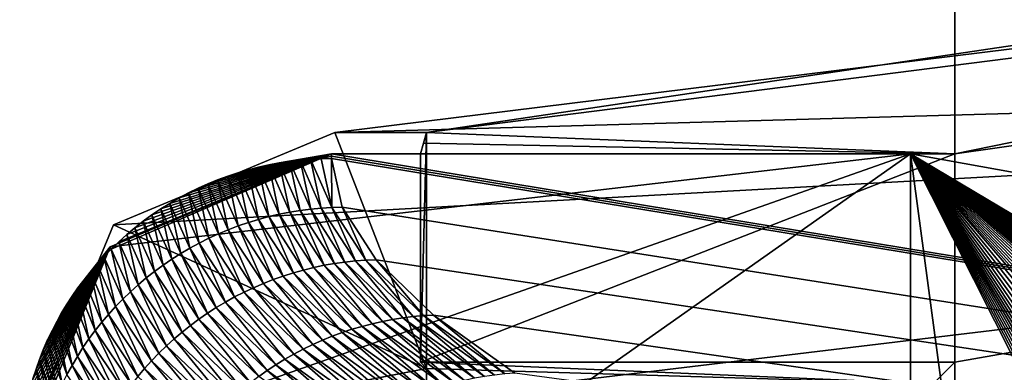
# Model space of a CAD drawing. Extents: x -200 to 200, y -702 to 625.
# Tile 23 of 256: x -191 to -188.789, y -632.163 to -631.371. Entities that reach past the tile are written whole.
import ezdxf

# ---------------------------------------------------------------- set-up
doc = ezdxf.new("R2010")
doc.units = 0
doc.header["$LTSCALE"] = 4.479492
for name, color, linetype in [('122', 7, 'CONTINUOUS'), ('129', 7, 'CONTINUOUS'), ('155', 7, 'CONTINUOUS'), ('173', 7, 'CONTINUOUS'), ('317', 7, 'CONTINUOUS'), ('321', 7, 'CONTINUOUS'), ('382', 7, 'CONTINUOUS'), ('486', 7, 'CONTINUOUS'), ('501', 7, 'CONTINUOUS'), ('525', 7, 'CONTINUOUS'), ('64', 7, 'CONTINUOUS'), ('669', 7, 'CONTINUOUS'), ('675', 7, 'CONTINUOUS'), ('679', 7, 'CONTINUOUS'), ('695', 7, 'CONTINUOUS')]:
    doc.layers.add(name, color=color, linetype=linetype)

msp = doc.modelspace()

# ---------------------------------------------------------------- linework, layer by layer
at = {"layer": '122', "color": 7, "linetype": 'CONTINUOUS'}
msp.add_3dface([(-190.0863, -632.1541, 0.4), (-190.0514, -632.189, 1.4), (-190.0863, -697.7502, 0.4), (-190.0863, -632.1541, 0.4)], dxfattribs=at)
at = {"layer": '129', "color": 7, "linetype": 'CONTINUOUS'}
for points in [[(-183.0977, -630.7349, 12.9656), (-190.2924, -631.6243, 0.4), (-183.5407, -631.4345, 13.5298), (-183.0977, -630.7349, 12.9656)], [(-190.995, -632.3313, 0.4), (-183.5407, -631.4345, 13.5298), (-190.7895, -631.8319, 0.4), (-190.995, -632.3313, 0.4)], [(-183.5407, -631.4345, 13.5298), (-190.2924, -631.6243, 0.4), (-190.7895, -631.8319, 0.4), (-183.5407, -631.4345, 13.5298)]]:
    msp.add_3dface(points, dxfattribs=at)
at = {"layer": '155', "color": 7, "linetype": 'CONTINUOUS'}
msp.add_3dface([(-183.5407, -631.4345, 13.5298), (-190.995, -632.3313, 0.4), (-184.6445, -633.7, 12.7665), (-183.5407, -631.4345, 13.5298)], dxfattribs=at)
at = {"layer": '173', "color": 7, "linetype": 'CONTINUOUS'}
msp.add_3dface([(-188.9, -632.1401, 0), (-188.9, -645.7), (-188.9489, -632.189, 1.4), (-188.9, -632.1401, 0)], dxfattribs=at)
at = {"layer": '317', "color": 7, "linetype": 'CONTINUOUS'}
for points in [[(-184.8376, -630.8446, 9.8199), (-188.9, -629.7), (-188.9, -631.6725), (-184.8376, -630.8446, 9.8199)], [(-188.9, -629.7), (-175, -629.7, -13.9), (-188.9, -631.6725), (-188.9, -629.7)], [(-188.9, -631.6725), (-175, -629.7, -13.9), (-188.9, -632.1401, 0), (-188.9, -631.6725)], [(-188.9, -632.1401, 0), (-175, -629.7, -13.9), (-188.9, -645.7), (-188.9, -632.1401, 0)], [(-188.9, -645.7), (-175, -629.7, -13.9), (-184.8285, -645.5284, -9.8298), (-188.9, -645.7)]]:
    msp.add_3dface(points, dxfattribs=at)
at = {"layer": '321', "color": 7, "linetype": 'CONTINUOUS'}
for points in [[(-190.2924, -631.6243, 0.4), (-183.0977, -630.7349, 12.9656), (-190.0863, -631.6243, 0.4), (-190.2924, -631.6243, 0.4)], [(-183.0977, -630.7349, 12.9656), (-184.8376, -630.8446, 9.8199), (-190.0863, -631.6243, 0.4), (-183.0977, -630.7349, 12.9656)], [(-184.8376, -630.8446, 9.8199), (-188.9, -631.6725), (-190.0863, -631.6243, 0.4), (-184.8376, -630.8446, 9.8199)], [(-190.0863, -631.6243, 0.4), (-188.9, -631.6725), (-190.0933, -631.6482, 0.2), (-190.0863, -631.6243, 0.4)], [(-190.0933, -631.6482, 0.2), (-188.9, -631.6725), (-190.1002, -631.6725), (-190.0933, -631.6482, 0.2)]]:
    msp.add_3dface(points, dxfattribs=at)
at = {"layer": '382', "color": 7, "linetype": 'CONTINUOUS'}
for points in [[(-190.0863, -631.6243, 0.4), (-190.0933, -631.6482, 0.2), (-190.1002, -631.6725), (-190.0863, -631.6243, 0.4)], [(-190.0863, -631.6243, 0.4), (-190.1002, -631.6725), (-190.1002, -632.1401), (-190.0863, -631.6243, 0.4)], [(-190.0863, -631.6243, 0.4), (-190.1002, -632.1401), (-190.0863, -632.1541, 0.4), (-190.0863, -631.6243, 0.4)]]:
    msp.add_3dface(points, dxfattribs=at)
at = {"layer": '486', "color": 7, "linetype": 'CONTINUOUS'}
for points in [[(-188.9, -631.6725), (-188.9, -632.1401, 0), (-190.1002, -632.1401), (-188.9, -631.6725)], [(-190.1002, -631.6725), (-188.9, -631.6725), (-190.1002, -632.1401), (-190.1002, -631.6725)]]:
    msp.add_3dface(points, dxfattribs=at)
at = {"layer": '501', "color": 7, "linetype": 'CONTINUOUS'}
for points in [[(-190.7895, -631.8319, 0.4), (-190.2924, -631.6243, 0.4), (-190.0863, -632.1541, 0.4), (-190.7895, -631.8319, 0.4)], [(-190.2924, -631.6243, 0.4), (-190.0863, -631.6243, 0.4), (-190.0863, -632.1541, 0.4), (-190.2924, -631.6243, 0.4)], [(-190.995, -632.3313, 0.4), (-190.7895, -631.8319, 0.4), (-190.0863, -632.1541, 0.4), (-190.995, -632.3313, 0.4)], [(-190.995, -632.3313, 0.4), (-190.0863, -632.1541, 0.4), (-190.0863, -697.7502, 0.4), (-190.995, -632.3313, 0.4)]]:
    msp.add_3dface(points, dxfattribs=at)
at = {"layer": '525', "color": 7, "linetype": 'CONTINUOUS'}
for points in [[(-190.2999, -631.6777, -0.0426), (-175.2385, -634.1509, -13.998), (-190.3, -631.6829, -0.0852), (-190.2999, -631.6777, -0.0426)], [(-190.3, -631.6829, -0.0852), (-175.2385, -634.1509, -13.998), (-190.2759, -631.7924, -0.9539), (-190.3, -631.6829, -0.0852)], [(-190.2998, -631.6725), (-175.2385, -634.1509, -13.998), (-190.2999, -631.6777, -0.0426), (-190.2998, -631.6725)], [(-189, -631.6725), (-175.2385, -634.1509, -13.998), (-190.2998, -631.6725), (-189, -631.6725)], [(-190.2759, -631.7924, -0.9539), (-175.2385, -634.1509, -13.998), (-190.1996, -631.9105, -1.8427), (-190.2759, -631.7924, -0.9539)], [(-190.1996, -631.9105, -1.8427), (-175.2385, -634.1509, -13.998), (-190.0706, -632.0346, -2.7309), (-190.1996, -631.9105, -1.8427)], [(-190.0706, -632.0346, -2.7309), (-175.2385, -634.1509, -13.998), (-189.8883, -632.1652, -3.6212), (-190.0706, -632.0346, -2.7309)]]:
    msp.add_3dface(points, dxfattribs=at)
at = {"layer": '64', "color": 7, "linetype": 'CONTINUOUS'}
for points in [[(-188.9, -632.1401, 0), (-188.9489, -632.189, 1.4), (-190.1002, -632.1401), (-188.9, -632.1401, 0)], [(-190.1002, -632.1401), (-188.9489, -632.189, 1.4), (-190.0863, -632.1541, 0.4), (-190.1002, -632.1401)], [(-190.0863, -632.1541, 0.4), (-188.9489, -632.189, 1.4), (-190.0514, -632.189, 1.4), (-190.0863, -632.1541, 0.4)]]:
    msp.add_3dface(points, dxfattribs=at)
at = {"layer": '669', "color": 7, "linetype": 'CONTINUOUS'}
for points in [[(-191, -632.3777), (-189, -631.6725), (-190.7969, -631.8811), (-191, -632.3777)], [(-189, -631.6725), (-191, -632.3777), (-190.0002, -632.3777), (-189, -631.6725)], [(-189, -631.6725), (-190.2998, -631.6725), (-190.7969, -631.8811), (-189, -631.6725)], [(-189.0001, -632.3777), (-189, -631.6725), (-190.0002, -632.3777), (-189.0001, -632.3777)]]:
    msp.add_3dface(points, dxfattribs=at)
at = {"layer": '675', "color": 7, "linetype": 'CONTINUOUS'}
for points in [[(-190.4174, -631.6927, -0.084), (-190.3939, -631.6892, -0.0845), (-190.3702, -631.7996, -0.9586), (-190.4174, -631.6927, -0.084)], [(-190.3939, -631.6892, -0.0845), (-190.3704, -631.6864, -0.0848), (-190.3466, -631.7966, -0.9574), (-190.3939, -631.6892, -0.0845)], [(-190.3702, -631.7996, -0.9586), (-190.3939, -631.6892, -0.0845), (-190.3466, -631.7966, -0.9574), (-190.3702, -631.7996, -0.9586)], [(-190.3704, -631.6864, -0.0848), (-190.3468, -631.6845, -0.085), (-190.323, -631.7943, -0.9562), (-190.3704, -631.6864, -0.0848)], [(-190.3466, -631.7966, -0.9574), (-190.3704, -631.6864, -0.0848), (-190.323, -631.7943, -0.9562), (-190.3466, -631.7966, -0.9574)], [(-190.3468, -631.6845, -0.085), (-190.3234, -631.6833, -0.0852), (-190.2994, -631.7929, -0.9547), (-190.3468, -631.6845, -0.085)], [(-190.323, -631.7943, -0.9562), (-190.3468, -631.6845, -0.085), (-190.2994, -631.7929, -0.9547), (-190.323, -631.7943, -0.9562)], [(-190.3234, -631.6833, -0.0852), (-190.3, -631.6829, -0.0852), (-190.2994, -631.7929, -0.9547), (-190.3234, -631.6833, -0.0852)], [(-190.3, -631.6829, -0.0852), (-190.2759, -631.7924, -0.9539), (-190.2994, -631.7929, -0.9547), (-190.3, -631.6829, -0.0852)], [(-190.5103, -631.715, -0.0813), (-190.4873, -631.7082, -0.0821), (-190.4636, -631.8197, -0.9619), (-190.5103, -631.715, -0.0813)], [(-190.4873, -631.7082, -0.0821), (-190.4641, -631.7023, -0.0829), (-190.4405, -631.8135, -0.9613), (-190.4873, -631.7082, -0.0821)], [(-190.4636, -631.8197, -0.9619), (-190.4873, -631.7082, -0.0821), (-190.4405, -631.8135, -0.9613), (-190.4636, -631.8197, -0.9619)], [(-190.4641, -631.7023, -0.0829), (-190.4408, -631.6971, -0.0835), (-190.4171, -631.8081, -0.9605), (-190.4641, -631.7023, -0.0829)], [(-190.4405, -631.8135, -0.9613), (-190.4641, -631.7023, -0.0829), (-190.4171, -631.8081, -0.9605), (-190.4405, -631.8135, -0.9613)], [(-190.4408, -631.6971, -0.0835), (-190.4174, -631.6927, -0.084), (-190.3937, -631.8035, -0.9596), (-190.4408, -631.6971, -0.0835)], [(-190.4171, -631.8081, -0.9605), (-190.4408, -631.6971, -0.0835), (-190.3937, -631.8035, -0.9596), (-190.4171, -631.8081, -0.9605)], [(-190.3937, -631.8035, -0.9596), (-190.4174, -631.6927, -0.084), (-190.3702, -631.7996, -0.9586), (-190.3937, -631.8035, -0.9596)], [(-190.5777, -631.7399, -0.0782), (-190.5555, -631.7308, -0.0794), (-190.5317, -631.8429, -0.9632), (-190.5777, -631.7399, -0.0782)], [(-190.5555, -631.7308, -0.0794), (-190.533, -631.7225, -0.0804), (-190.5093, -631.8344, -0.9629), (-190.5555, -631.7308, -0.0794)], [(-190.5317, -631.8429, -0.9632), (-190.5555, -631.7308, -0.0794), (-190.5093, -631.8344, -0.9629), (-190.5317, -631.8429, -0.9632)], [(-190.533, -631.7225, -0.0804), (-190.5103, -631.715, -0.0813), (-190.4865, -631.8267, -0.9624), (-190.533, -631.7225, -0.0804)], [(-190.5093, -631.8344, -0.9629), (-190.533, -631.7225, -0.0804), (-190.4865, -631.8267, -0.9624), (-190.5093, -631.8344, -0.9629)], [(-190.4865, -631.8267, -0.9624), (-190.5103, -631.715, -0.0813), (-190.4636, -631.8197, -0.9619), (-190.4865, -631.8267, -0.9624)], [(-190.6211, -631.7603, -0.0757), (-190.5996, -631.7497, -0.077), (-190.5755, -631.8621, -0.9634), (-190.6211, -631.7603, -0.0757)], [(-190.5996, -631.7497, -0.077), (-190.5777, -631.7399, -0.0782), (-190.5538, -631.8521, -0.9633), (-190.5996, -631.7497, -0.077)], [(-190.5755, -631.8621, -0.9634), (-190.5996, -631.7497, -0.077), (-190.5538, -631.8521, -0.9633), (-190.5755, -631.8621, -0.9634)], [(-190.5538, -631.8521, -0.9633), (-190.5777, -631.7399, -0.0782), (-190.5317, -631.8429, -0.9632), (-190.5538, -631.8521, -0.9633)], [(-190.6629, -631.7836, -0.0729), (-190.6422, -631.7716, -0.0744), (-190.6177, -631.8841, -0.9631), (-190.6629, -631.7836, -0.0729)], [(-190.6422, -631.7716, -0.0744), (-190.6211, -631.7603, -0.0757), (-190.5968, -631.8727, -0.9633), (-190.6422, -631.7716, -0.0744)], [(-190.6177, -631.8841, -0.9631), (-190.6422, -631.7716, -0.0744), (-190.5968, -631.8727, -0.9633), (-190.6177, -631.8841, -0.9631)], [(-190.5968, -631.8727, -0.9633), (-190.6211, -631.7603, -0.0757), (-190.5755, -631.8621, -0.9634), (-190.5968, -631.8727, -0.9633)], [(-190.7031, -631.8097, -0.0697), (-190.6833, -631.7963, -0.0713), (-190.6583, -631.9089, -0.9623), (-190.7031, -631.8097, -0.0697)], [(-190.6833, -631.7963, -0.0713), (-190.6629, -631.7836, -0.0729), (-190.6382, -631.8962, -0.9628), (-190.6833, -631.7963, -0.0713)], [(-190.6583, -631.9089, -0.9623), (-190.6833, -631.7963, -0.0713), (-190.6382, -631.8962, -0.9628), (-190.6583, -631.9089, -0.9623)], [(-190.6382, -631.8962, -0.9628), (-190.6629, -631.7836, -0.0729), (-190.6177, -631.8841, -0.9631), (-190.6382, -631.8962, -0.9628)], [(-190.3937, -631.8035, -0.9596), (-190.3702, -631.7996, -0.9586), (-190.3162, -631.9228, -1.8564), (-190.3937, -631.8035, -0.9596)], [(-190.3702, -631.7996, -0.9586), (-190.3466, -631.7966, -0.9574), (-190.2929, -631.9187, -1.8537), (-190.3702, -631.7996, -0.9586)], [(-190.3162, -631.9228, -1.8564), (-190.3702, -631.7996, -0.9586), (-190.2929, -631.9187, -1.8537), (-190.3162, -631.9228, -1.8564)], [(-190.3466, -631.7966, -0.9574), (-190.323, -631.7943, -0.9562), (-190.2696, -631.9154, -1.8509), (-190.3466, -631.7966, -0.9574)], [(-190.2929, -631.9187, -1.8537), (-190.3466, -631.7966, -0.9574), (-190.2696, -631.9154, -1.8509), (-190.2929, -631.9187, -1.8537)], [(-190.323, -631.7943, -0.9562), (-190.2994, -631.7929, -0.9547), (-190.2462, -631.9128, -1.848), (-190.323, -631.7943, -0.9562)], [(-190.2696, -631.9154, -1.8509), (-190.323, -631.7943, -0.9562), (-190.2462, -631.9128, -1.848), (-190.2696, -631.9154, -1.8509)], [(-190.2994, -631.7929, -0.9547), (-190.2759, -631.7924, -0.9539), (-190.2229, -631.9112, -1.845), (-190.2994, -631.7929, -0.9547)], [(-190.2462, -631.9128, -1.848), (-190.2994, -631.7929, -0.9547), (-190.2229, -631.9112, -1.845), (-190.2462, -631.9128, -1.848)], [(-190.2759, -631.7924, -0.9539), (-190.1996, -631.9105, -1.8427), (-190.2229, -631.9112, -1.845), (-190.2759, -631.7924, -0.9539)], [(-190.7225, -631.8237, -0.068), (-190.7031, -631.8097, -0.0697), (-190.6779, -631.9223, -0.9618), (-190.7225, -631.8237, -0.068)], [(-190.6779, -631.9223, -0.9618), (-190.7031, -631.8097, -0.0697), (-190.6583, -631.9089, -0.9623), (-190.6779, -631.9223, -0.9618)], [(-190.4865, -631.8267, -0.9624), (-190.4636, -631.8197, -0.9619), (-190.4081, -631.947, -1.8659), (-190.4865, -631.8267, -0.9624)], [(-190.4636, -631.8197, -0.9619), (-190.4405, -631.8135, -0.9613), (-190.3854, -631.9398, -1.8637), (-190.4636, -631.8197, -0.9619)], [(-190.4081, -631.947, -1.8659), (-190.4636, -631.8197, -0.9619), (-190.3854, -631.9398, -1.8637), (-190.4081, -631.947, -1.8659)], [(-190.4405, -631.8135, -0.9613), (-190.4171, -631.8081, -0.9605), (-190.3625, -631.9333, -1.8614), (-190.4405, -631.8135, -0.9613)], [(-190.3854, -631.9398, -1.8637), (-190.4405, -631.8135, -0.9613), (-190.3625, -631.9333, -1.8614), (-190.3854, -631.9398, -1.8637)], [(-190.4171, -631.8081, -0.9605), (-190.3937, -631.8035, -0.9596), (-190.3394, -631.9277, -1.8589), (-190.4171, -631.8081, -0.9605)], [(-190.3625, -631.9333, -1.8614), (-190.4171, -631.8081, -0.9605), (-190.3394, -631.9277, -1.8589), (-190.3625, -631.9333, -1.8614)], [(-190.3394, -631.9277, -1.8589), (-190.3937, -631.8035, -0.9596), (-190.3162, -631.9228, -1.8564), (-190.3394, -631.9277, -1.8589)], [(-190.7598, -631.8538, -0.0643), (-190.7414, -631.8384, -0.0662), (-190.7157, -631.951, -0.9602), (-190.7598, -631.8538, -0.0643)], [(-190.7414, -631.8384, -0.0662), (-190.7225, -631.8237, -0.068), (-190.697, -631.9364, -0.9611), (-190.7414, -631.8384, -0.0662)], [(-190.7157, -631.951, -0.9602), (-190.7414, -631.8384, -0.0662), (-190.697, -631.9364, -0.9611), (-190.7157, -631.951, -0.9602)], [(-190.697, -631.9364, -0.9611), (-190.7225, -631.8237, -0.068), (-190.6779, -631.9223, -0.9618), (-190.697, -631.9364, -0.9611)], [(-190.5538, -631.8521, -0.9633), (-190.5317, -631.8429, -0.9632), (-190.4747, -631.973, -1.8717), (-190.5538, -631.8521, -0.9633)], [(-190.5317, -631.8429, -0.9632), (-190.5093, -631.8344, -0.9629), (-190.4529, -631.9636, -1.8699), (-190.5317, -631.8429, -0.9632)], [(-190.4747, -631.973, -1.8717), (-190.5317, -631.8429, -0.9632), (-190.4529, -631.9636, -1.8699), (-190.4747, -631.973, -1.8717)], [(-190.5093, -631.8344, -0.9629), (-190.4865, -631.8267, -0.9624), (-190.4306, -631.9549, -1.8679), (-190.5093, -631.8344, -0.9629)], [(-190.4529, -631.9636, -1.8699), (-190.5093, -631.8344, -0.9629), (-190.4306, -631.9549, -1.8679), (-190.4529, -631.9636, -1.8699)], [(-190.4306, -631.9549, -1.8679), (-190.4865, -631.8267, -0.9624), (-190.4081, -631.947, -1.8659), (-190.4306, -631.9549, -1.8679)], [(-190.7776, -631.8697, -0.0623), (-190.7598, -631.8538, -0.0643), (-190.7338, -631.9663, -0.9593), (-190.7776, -631.8697, -0.0623)], [(-190.7338, -631.9663, -0.9593), (-190.7598, -631.8538, -0.0643), (-190.7157, -631.951, -0.9602), (-190.7338, -631.9663, -0.9593)], [(-190.5968, -631.8727, -0.9633), (-190.5755, -631.8621, -0.9634), (-190.5174, -631.9939, -1.8749), (-190.5968, -631.8727, -0.9633)], [(-190.5755, -631.8621, -0.9634), (-190.5538, -631.8521, -0.9633), (-190.4963, -631.9831, -1.8734), (-190.5755, -631.8621, -0.9634)], [(-190.5174, -631.9939, -1.8749), (-190.5755, -631.8621, -0.9634), (-190.4963, -631.9831, -1.8734), (-190.5174, -631.9939, -1.8749)], [(-190.4963, -631.9831, -1.8734), (-190.5538, -631.8521, -0.9633), (-190.4747, -631.973, -1.8717), (-190.4963, -631.9831, -1.8734)], [(-190.8109, -631.9027, -0.0583), (-190.7949, -631.8863, -0.0603), (-190.7684, -631.9985, -0.9569), (-190.8109, -631.9027, -0.0583)], [(-190.7949, -631.8863, -0.0603), (-190.7776, -631.8697, -0.0623), (-190.7514, -631.9821, -0.9582), (-190.7949, -631.8863, -0.0603)], [(-190.7684, -631.9985, -0.9569), (-190.7949, -631.8863, -0.0603), (-190.7514, -631.9821, -0.9582), (-190.7684, -631.9985, -0.9569)], [(-190.7514, -631.9821, -0.9582), (-190.7776, -631.8697, -0.0623), (-190.7338, -631.9663, -0.9593), (-190.7514, -631.9821, -0.9582)], [(-190.6382, -631.8962, -0.9628), (-190.6177, -631.8841, -0.9631), (-190.5585, -632.0176, -1.8775), (-190.6382, -631.8962, -0.9628)], [(-190.6177, -631.8841, -0.9631), (-190.5968, -631.8727, -0.9633), (-190.5381, -632.0055, -1.8763), (-190.6177, -631.8841, -0.9631)], [(-190.5585, -632.0176, -1.8775), (-190.6177, -631.8841, -0.9631), (-190.5381, -632.0055, -1.8763), (-190.5585, -632.0176, -1.8775)], [(-190.5381, -632.0055, -1.8763), (-190.5968, -631.8727, -0.9633), (-190.5174, -631.9939, -1.8749), (-190.5381, -632.0055, -1.8763)], [(-190.8263, -631.9196, -0.0562), (-190.8109, -631.9027, -0.0583), (-190.7848, -632.0154, -0.9556), (-190.8263, -631.9196, -0.0562)], [(-190.7848, -632.0154, -0.9556), (-190.8109, -631.9027, -0.0583), (-190.7684, -631.9985, -0.9569), (-190.7848, -632.0154, -0.9556)], [(-190.6779, -631.9223, -0.9618), (-190.6583, -631.9089, -0.9623), (-190.5978, -632.0439, -1.8794), (-190.6779, -631.9223, -0.9618)], [(-190.6583, -631.9089, -0.9623), (-190.6382, -631.8962, -0.9628), (-190.5784, -632.0305, -1.8785), (-190.6583, -631.9089, -0.9623)], [(-190.5978, -632.0439, -1.8794), (-190.6583, -631.9089, -0.9623), (-190.5784, -632.0305, -1.8785), (-190.5978, -632.0439, -1.8794)], [(-190.5784, -632.0305, -1.8785), (-190.6382, -631.8962, -0.9628), (-190.5585, -632.0176, -1.8775), (-190.5784, -632.0305, -1.8785)], [(-190.2462, -631.9128, -1.848), (-190.2229, -631.9112, -1.845), (-190.1166, -632.0377, -2.7402), (-190.2462, -631.9128, -1.848)], [(-190.2229, -631.9112, -1.845), (-190.1996, -631.9105, -1.8427), (-190.0935, -632.0357, -2.7355), (-190.2229, -631.9112, -1.845)], [(-190.1166, -632.0377, -2.7402), (-190.2229, -631.9112, -1.845), (-190.0935, -632.0357, -2.7355), (-190.1166, -632.0377, -2.7402)], [(-190.1996, -631.9105, -1.8427), (-190.0706, -632.0346, -2.7309), (-190.0935, -632.0357, -2.7355), (-190.1996, -631.9105, -1.8427)], [(-190.8412, -631.9371, -0.0541), (-190.8263, -631.9196, -0.0562), (-190.8007, -632.0329, -0.9541), (-190.8412, -631.9371, -0.0541)], [(-190.8007, -632.0329, -0.9541), (-190.8263, -631.9196, -0.0562), (-190.7848, -632.0154, -0.9556), (-190.8007, -632.0329, -0.9541)], [(-190.697, -631.9364, -0.9611), (-190.6779, -631.9223, -0.9618), (-190.6167, -632.058, -1.8801), (-190.697, -631.9364, -0.9611)], [(-190.6167, -632.058, -1.8801), (-190.6779, -631.9223, -0.9618), (-190.5978, -632.0439, -1.8794), (-190.6167, -632.058, -1.8801)], [(-190.3854, -631.9398, -1.8637), (-190.3625, -631.9333, -1.8614), (-190.2539, -632.0665, -2.7662), (-190.3854, -631.9398, -1.8637)], [(-190.3625, -631.9333, -1.8614), (-190.3394, -631.9277, -1.8589), (-190.2313, -632.0598, -2.7621), (-190.3625, -631.9333, -1.8614)], [(-190.2539, -632.0665, -2.7662), (-190.3625, -631.9333, -1.8614), (-190.2313, -632.0598, -2.7621), (-190.2539, -632.0665, -2.7662)], [(-190.3394, -631.9277, -1.8589), (-190.3162, -631.9228, -1.8564), (-190.2086, -632.0538, -2.7579), (-190.3394, -631.9277, -1.8589)], [(-190.2313, -632.0598, -2.7621), (-190.3394, -631.9277, -1.8589), (-190.2086, -632.0538, -2.7579), (-190.2313, -632.0598, -2.7621)], [(-190.3162, -631.9228, -1.8564), (-190.2929, -631.9187, -1.8537), (-190.1857, -632.0486, -2.7536), (-190.3162, -631.9228, -1.8564)], [(-190.2086, -632.0538, -2.7579), (-190.3162, -631.9228, -1.8564), (-190.1857, -632.0486, -2.7536), (-190.2086, -632.0538, -2.7579)], [(-190.2929, -631.9187, -1.8537), (-190.2696, -631.9154, -1.8509), (-190.1627, -632.0441, -2.7492), (-190.2929, -631.9187, -1.8537)], [(-190.1857, -632.0486, -2.7536), (-190.2929, -631.9187, -1.8537), (-190.1627, -632.0441, -2.7492), (-190.1857, -632.0486, -2.7536)], [(-190.2696, -631.9154, -1.8509), (-190.2462, -631.9128, -1.848), (-190.1397, -632.0405, -2.7447), (-190.2696, -631.9154, -1.8509)], [(-190.1627, -632.0441, -2.7492), (-190.2696, -631.9154, -1.8509), (-190.1397, -632.0405, -2.7447), (-190.1627, -632.0441, -2.7492)], [(-190.1397, -632.0405, -2.7447), (-190.2462, -631.9128, -1.848), (-190.1166, -632.0377, -2.7402), (-190.1397, -632.0405, -2.7447)], [(-190.8692, -631.9733, -0.0496), (-190.8555, -631.955, -0.0519), (-190.8306, -632.0693, -0.9508), (-190.8692, -631.9733, -0.0496)], [(-190.8555, -631.955, -0.0519), (-190.8412, -631.9371, -0.0541), (-190.8159, -632.0508, -0.9525), (-190.8555, -631.955, -0.0519)], [(-190.8306, -632.0693, -0.9508), (-190.8555, -631.955, -0.0519), (-190.8159, -632.0508, -0.9525), (-190.8306, -632.0693, -0.9508)], [(-190.8159, -632.0508, -0.9525), (-190.8412, -631.9371, -0.0541), (-190.8007, -632.0329, -0.9541), (-190.8159, -632.0508, -0.9525)], [(-190.7338, -631.9663, -0.9593), (-190.7157, -631.951, -0.9602), (-190.6532, -632.088, -1.881), (-190.7338, -631.9663, -0.9593)], [(-190.7157, -631.951, -0.9602), (-190.697, -631.9364, -0.9611), (-190.6352, -632.0727, -1.8806), (-190.7157, -631.951, -0.9602)], [(-190.6532, -632.088, -1.881), (-190.7157, -631.951, -0.9602), (-190.6352, -632.0727, -1.8806), (-190.6532, -632.088, -1.881)], [(-190.6352, -632.0727, -1.8806), (-190.697, -631.9364, -0.9611), (-190.6167, -632.058, -1.8801), (-190.6352, -632.0727, -1.8806)], [(-190.4529, -631.9636, -1.8699), (-190.4306, -631.9549, -1.8679), (-190.3204, -632.0911, -2.7779), (-190.4529, -631.9636, -1.8699)], [(-190.4306, -631.9549, -1.8679), (-190.4081, -631.947, -1.8659), (-190.2985, -632.0822, -2.7741), (-190.4306, -631.9549, -1.8679)], [(-190.3204, -632.0911, -2.7779), (-190.4306, -631.9549, -1.8679), (-190.2985, -632.0822, -2.7741), (-190.3204, -632.0911, -2.7779)], [(-190.4081, -631.947, -1.8659), (-190.3854, -631.9398, -1.8637), (-190.2763, -632.074, -2.7702), (-190.4081, -631.947, -1.8659)], [(-190.2985, -632.0822, -2.7741), (-190.4081, -631.947, -1.8659), (-190.2763, -632.074, -2.7702), (-190.2985, -632.0822, -2.7741)], [(-190.2763, -632.074, -2.7702), (-190.3854, -631.9398, -1.8637), (-190.2539, -632.0665, -2.7662), (-190.2763, -632.074, -2.7702)], [(-190.8823, -631.9921, -0.0473), (-190.8692, -631.9733, -0.0496), (-190.8446, -632.0882, -0.9489), (-190.8823, -631.9921, -0.0473)], [(-190.8446, -632.0882, -0.9489), (-190.8692, -631.9733, -0.0496), (-190.8306, -632.0693, -0.9508), (-190.8446, -632.0882, -0.9489)], [(-190.7514, -631.9821, -0.9582), (-190.7338, -631.9663, -0.9593), (-190.6706, -632.1038, -1.8811), (-190.7514, -631.9821, -0.9582)], [(-190.6706, -632.1038, -1.8811), (-190.7338, -631.9663, -0.9593), (-190.6532, -632.088, -1.881), (-190.6706, -632.1038, -1.8811)], [(-190.4963, -631.9831, -1.8734), (-190.4747, -631.973, -1.8717), (-190.3632, -632.1111, -2.785), (-190.4963, -631.9831, -1.8734)], [(-190.4747, -631.973, -1.8717), (-190.4529, -631.9636, -1.8699), (-190.342, -632.1008, -2.7815), (-190.4747, -631.973, -1.8717)], [(-190.3632, -632.1111, -2.785), (-190.4747, -631.973, -1.8717), (-190.342, -632.1008, -2.7815), (-190.3632, -632.1111, -2.785)], [(-190.342, -632.1008, -2.7815), (-190.4529, -631.9636, -1.8699), (-190.3204, -632.0911, -2.7779), (-190.342, -632.1008, -2.7815)], [(-190.8948, -632.0113, -0.0449), (-190.8823, -631.9921, -0.0473), (-190.8579, -632.1075, -0.9469), (-190.8948, -632.0113, -0.0449)], [(-190.8579, -632.1075, -0.9469), (-190.8823, -631.9921, -0.0473), (-190.8446, -632.0882, -0.9489), (-190.8579, -632.1075, -0.9469)], [(-190.7848, -632.0154, -0.9556), (-190.7684, -631.9985, -0.9569), (-190.7037, -632.137, -1.8808), (-190.7848, -632.0154, -0.9556)], [(-190.7684, -631.9985, -0.9569), (-190.7514, -631.9821, -0.9582), (-190.6874, -632.1201, -1.881), (-190.7684, -631.9985, -0.9569)], [(-190.7037, -632.137, -1.8808), (-190.7684, -631.9985, -0.9569), (-190.6874, -632.1201, -1.881), (-190.7037, -632.137, -1.8808)], [(-190.6874, -632.1201, -1.881), (-190.7514, -631.9821, -0.9582), (-190.6706, -632.1038, -1.8811), (-190.6874, -632.1201, -1.881)], [(-190.5381, -632.0055, -1.8763), (-190.5174, -631.9939, -1.8749), (-190.4046, -632.1337, -2.7915), (-190.5381, -632.0055, -1.8763)], [(-190.5174, -631.9939, -1.8749), (-190.4963, -631.9831, -1.8734), (-190.3841, -632.1221, -2.7883), (-190.5174, -631.9939, -1.8749)], [(-190.4046, -632.1337, -2.7915), (-190.5174, -631.9939, -1.8749), (-190.3841, -632.1221, -2.7883), (-190.4046, -632.1337, -2.7915)], [(-190.3841, -632.1221, -2.7883), (-190.4963, -631.9831, -1.8734), (-190.3632, -632.1111, -2.785), (-190.3841, -632.1221, -2.7883)], [(-190.9066, -632.0309, -0.0425), (-190.8948, -632.0113, -0.0449), (-190.8705, -632.1273, -0.9448), (-190.9066, -632.0309, -0.0425)], [(-190.8705, -632.1273, -0.9448), (-190.8948, -632.0113, -0.0449), (-190.8579, -632.1075, -0.9469), (-190.8705, -632.1273, -0.9448)], [(-190.8007, -632.0329, -0.9541), (-190.7848, -632.0154, -0.9556), (-190.7194, -632.1543, -1.8803), (-190.8007, -632.0329, -0.9541)], [(-190.7194, -632.1543, -1.8803), (-190.7848, -632.0154, -0.9556), (-190.7037, -632.137, -1.8808), (-190.7194, -632.1543, -1.8803)], [(-190.5784, -632.0305, -1.8785), (-190.5585, -632.0176, -1.8775), (-190.4442, -632.159, -2.7972), (-190.5784, -632.0305, -1.8785)], [(-190.5585, -632.0176, -1.8775), (-190.5381, -632.0055, -1.8763), (-190.4246, -632.146, -2.7945), (-190.5585, -632.0176, -1.8775)], [(-190.4442, -632.159, -2.7972), (-190.5585, -632.0176, -1.8775), (-190.4246, -632.146, -2.7945), (-190.4442, -632.159, -2.7972)], [(-190.4246, -632.146, -2.7945), (-190.5381, -632.0055, -1.8763), (-190.4046, -632.1337, -2.7915), (-190.4246, -632.146, -2.7945)], [(-190.9177, -632.0509, -0.0401), (-190.9066, -632.0309, -0.0425), (-190.8825, -632.1474, -0.9425), (-190.9177, -632.0509, -0.0401)], [(-190.8825, -632.1474, -0.9425), (-190.9066, -632.0309, -0.0425), (-190.8705, -632.1273, -0.9448), (-190.8825, -632.1474, -0.9425)], [(-190.8159, -632.0508, -0.9525), (-190.8007, -632.0329, -0.9541), (-190.7344, -632.1722, -1.8796), (-190.8159, -632.0508, -0.9525)], [(-190.7344, -632.1722, -1.8796), (-190.8007, -632.0329, -0.9541), (-190.7194, -632.1543, -1.8803), (-190.7344, -632.1722, -1.8796)], [(-190.6167, -632.058, -1.8801), (-190.5978, -632.0439, -1.8794), (-190.4821, -632.1866, -2.8021), (-190.6167, -632.058, -1.8801)], [(-190.5978, -632.0439, -1.8794), (-190.5784, -632.0305, -1.8785), (-190.4634, -632.1725, -2.7998), (-190.5978, -632.0439, -1.8794)], [(-190.4821, -632.1866, -2.8021), (-190.5978, -632.0439, -1.8794), (-190.4634, -632.1725, -2.7998), (-190.4821, -632.1866, -2.8021)], [(-190.4634, -632.1725, -2.7998), (-190.5784, -632.0305, -1.8785), (-190.4442, -632.159, -2.7972), (-190.4634, -632.1725, -2.7998)], [(-190.1627, -632.0441, -2.7492), (-190.1397, -632.0405, -2.7447), (-189.9789, -632.1762, -3.6464), (-190.1627, -632.0441, -2.7492)], [(-190.1397, -632.0405, -2.7447), (-190.1166, -632.0377, -2.7402), (-189.9563, -632.1722, -3.6402), (-190.1397, -632.0405, -2.7447)], [(-189.9789, -632.1762, -3.6464), (-190.1397, -632.0405, -2.7447), (-189.9563, -632.1722, -3.6402), (-189.9789, -632.1762, -3.6464)], [(-190.1166, -632.0377, -2.7402), (-190.0935, -632.0357, -2.7355), (-189.9336, -632.1691, -3.634), (-190.1166, -632.0377, -2.7402)], [(-189.9563, -632.1722, -3.6402), (-190.1166, -632.0377, -2.7402), (-189.9336, -632.1691, -3.634), (-189.9563, -632.1722, -3.6402)], [(-190.0935, -632.0357, -2.7355), (-190.0706, -632.0346, -2.7309), (-189.9109, -632.1668, -3.6278), (-190.0935, -632.0357, -2.7355)], [(-189.9336, -632.1691, -3.634), (-190.0935, -632.0357, -2.7355), (-189.9109, -632.1668, -3.6278), (-189.9336, -632.1691, -3.634)], [(-190.0706, -632.0346, -2.7309), (-189.8883, -632.1652, -3.6212), (-189.9109, -632.1668, -3.6278), (-190.0706, -632.0346, -2.7309)], [(-190.9282, -632.0713, -0.0376), (-190.9177, -632.0509, -0.0401), (-190.8938, -632.1678, -0.9401), (-190.9282, -632.0713, -0.0376)], [(-190.8938, -632.1678, -0.9401), (-190.9177, -632.0509, -0.0401), (-190.8825, -632.1474, -0.9425), (-190.8938, -632.1678, -0.9401)], [(-190.8306, -632.0693, -0.9508), (-190.8159, -632.0508, -0.9525), (-190.7489, -632.1905, -1.8787), (-190.8306, -632.0693, -0.9508)], [(-190.7489, -632.1905, -1.8787), (-190.8159, -632.0508, -0.9525), (-190.7344, -632.1722, -1.8796), (-190.7489, -632.1905, -1.8787)], [(-190.6352, -632.0727, -1.8806), (-190.6167, -632.058, -1.8801), (-190.5003, -632.2013, -2.8042), (-190.6352, -632.0727, -1.8806)], [(-190.5003, -632.2013, -2.8042), (-190.6167, -632.058, -1.8801), (-190.4821, -632.1866, -2.8021), (-190.5003, -632.2013, -2.8042)], [(-190.2539, -632.0665, -2.7662), (-190.2313, -632.0598, -2.7621), (-190.0686, -632.2001, -3.6705), (-190.2539, -632.0665, -2.7662)], [(-190.2313, -632.0598, -2.7621), (-190.2086, -632.0538, -2.7579), (-190.0464, -632.193, -3.6646), (-190.2313, -632.0598, -2.7621)], [(-190.0686, -632.2001, -3.6705), (-190.2313, -632.0598, -2.7621), (-190.0464, -632.193, -3.6646), (-190.0686, -632.2001, -3.6705)], [(-190.2086, -632.0538, -2.7579), (-190.1857, -632.0486, -2.7536), (-190.024, -632.1867, -3.6586), (-190.2086, -632.0538, -2.7579)], [(-190.0464, -632.193, -3.6646), (-190.2086, -632.0538, -2.7579), (-190.024, -632.1867, -3.6586), (-190.0464, -632.193, -3.6646)], [(-190.1857, -632.0486, -2.7536), (-190.1627, -632.0441, -2.7492), (-190.0015, -632.1811, -3.6525), (-190.1857, -632.0486, -2.7536)], [(-190.024, -632.1867, -3.6586), (-190.1857, -632.0486, -2.7536), (-190.0015, -632.1811, -3.6525), (-190.024, -632.1867, -3.6586)], [(-190.0015, -632.1811, -3.6525), (-190.1627, -632.0441, -2.7492), (-189.9789, -632.1762, -3.6464), (-190.0015, -632.1811, -3.6525)], [(-190.9381, -632.0919, -0.0351), (-190.9282, -632.0713, -0.0376), (-190.9043, -632.1887, -0.9376), (-190.9381, -632.0919, -0.0351)], [(-190.9043, -632.1887, -0.9376), (-190.9282, -632.0713, -0.0376), (-190.8938, -632.1678, -0.9401), (-190.9043, -632.1887, -0.9376)], [(-190.8579, -632.1075, -0.9469), (-190.8446, -632.0882, -0.9489), (-190.7759, -632.2283, -1.8762), (-190.8579, -632.1075, -0.9469)], [(-190.8446, -632.0882, -0.9489), (-190.8306, -632.0693, -0.9508), (-190.7627, -632.2092, -1.8776), (-190.8446, -632.0882, -0.9489)], [(-190.7759, -632.2283, -1.8762), (-190.8446, -632.0882, -0.9489), (-190.7627, -632.2092, -1.8776), (-190.7759, -632.2283, -1.8762)], [(-190.7627, -632.2092, -1.8776), (-190.8306, -632.0693, -0.9508), (-190.7489, -632.1905, -1.8787), (-190.7627, -632.2092, -1.8776)], [(-190.6706, -632.1038, -1.8811), (-190.6532, -632.088, -1.881), (-190.5351, -632.2323, -2.8076), (-190.6706, -632.1038, -1.8811)], [(-190.6532, -632.088, -1.881), (-190.6352, -632.0727, -1.8806), (-190.518, -632.2166, -2.8061), (-190.6532, -632.088, -1.881)], [(-190.5351, -632.2323, -2.8076), (-190.6532, -632.088, -1.881), (-190.518, -632.2166, -2.8061), (-190.5351, -632.2323, -2.8076)], [(-190.518, -632.2166, -2.8061), (-190.6352, -632.0727, -1.8806), (-190.5003, -632.2013, -2.8042), (-190.518, -632.2166, -2.8061)], [(-190.3204, -632.0911, -2.7779), (-190.2985, -632.0822, -2.7741), (-190.1339, -632.2256, -3.6878), (-190.3204, -632.0911, -2.7779)], [(-190.2985, -632.0822, -2.7741), (-190.2763, -632.074, -2.7702), (-190.1124, -632.2164, -3.6821), (-190.2985, -632.0822, -2.7741)], [(-190.1339, -632.2256, -3.6878), (-190.2985, -632.0822, -2.7741), (-190.1124, -632.2164, -3.6821), (-190.1339, -632.2256, -3.6878)], [(-190.2763, -632.074, -2.7702), (-190.2539, -632.0665, -2.7662), (-190.0906, -632.2079, -3.6763), (-190.2763, -632.074, -2.7702)], [(-190.1124, -632.2164, -3.6821), (-190.2763, -632.074, -2.7702), (-190.0906, -632.2079, -3.6763), (-190.1124, -632.2164, -3.6821)], [(-190.0906, -632.2079, -3.6763), (-190.2539, -632.0665, -2.7662), (-190.0686, -632.2001, -3.6705), (-190.0906, -632.2079, -3.6763)], [(-190.9472, -632.1129, -0.0325), (-190.9381, -632.0919, -0.0351), (-190.9142, -632.2099, -0.935), (-190.9472, -632.1129, -0.0325)], [(-190.9142, -632.2099, -0.935), (-190.9381, -632.0919, -0.0351), (-190.9043, -632.1887, -0.9376), (-190.9142, -632.2099, -0.935)], [(-190.8705, -632.1273, -0.9448), (-190.8579, -632.1075, -0.9469), (-190.7884, -632.2477, -1.8746), (-190.8705, -632.1273, -0.9448)], [(-190.7884, -632.2477, -1.8746), (-190.8579, -632.1075, -0.9469), (-190.7759, -632.2283, -1.8762), (-190.7884, -632.2477, -1.8746)], [(-190.6874, -632.1201, -1.881), (-190.6706, -632.1038, -1.8811), (-190.5517, -632.2486, -2.8089), (-190.6874, -632.1201, -1.881)], [(-190.5517, -632.2486, -2.8089), (-190.6706, -632.1038, -1.8811), (-190.5351, -632.2323, -2.8076), (-190.5517, -632.2486, -2.8089)], [(-190.3632, -632.1111, -2.785), (-190.342, -632.1008, -2.7815), (-190.1759, -632.246, -3.6987), (-190.3632, -632.1111, -2.785)], [(-190.342, -632.1008, -2.7815), (-190.3204, -632.0911, -2.7779), (-190.1551, -632.2355, -3.6933), (-190.342, -632.1008, -2.7815)], [(-190.1759, -632.246, -3.6987), (-190.342, -632.1008, -2.7815), (-190.1551, -632.2355, -3.6933), (-190.1759, -632.246, -3.6987)], [(-190.1551, -632.2355, -3.6933), (-190.3204, -632.0911, -2.7779), (-190.1339, -632.2256, -3.6878), (-190.1551, -632.2355, -3.6933)], [(-190.9556, -632.1342, -0.0299), (-190.9472, -632.1129, -0.0325), (-190.9234, -632.2314, -0.9324), (-190.9556, -632.1342, -0.0299)], [(-190.9234, -632.2314, -0.9324), (-190.9472, -632.1129, -0.0325), (-190.9142, -632.2099, -0.935), (-190.9234, -632.2314, -0.9324)], [(-190.8825, -632.1474, -0.9425), (-190.8705, -632.1273, -0.9448), (-190.8002, -632.2675, -1.8729), (-190.8825, -632.1474, -0.9425)], [(-190.8002, -632.2675, -1.8729), (-190.8705, -632.1273, -0.9448), (-190.7884, -632.2477, -1.8746), (-190.8002, -632.2675, -1.8729)], [(-190.7037, -632.137, -1.8808), (-190.6874, -632.1201, -1.881), (-190.5677, -632.2653, -2.81), (-190.7037, -632.137, -1.8808)], [(-190.5677, -632.2653, -2.81), (-190.6874, -632.1201, -1.881), (-190.5517, -632.2486, -2.8089), (-190.5677, -632.2653, -2.81)], [(-190.4046, -632.1337, -2.7915), (-190.3841, -632.1221, -2.7883), (-190.2165, -632.2689, -3.7089), (-190.4046, -632.1337, -2.7915)], [(-190.3841, -632.1221, -2.7883), (-190.3632, -632.1111, -2.785), (-190.1964, -632.2571, -3.7039), (-190.3841, -632.1221, -2.7883)], [(-190.2165, -632.2689, -3.7089), (-190.3841, -632.1221, -2.7883), (-190.1964, -632.2571, -3.7039), (-190.2165, -632.2689, -3.7089)], [(-190.1964, -632.2571, -3.7039), (-190.3632, -632.1111, -2.785), (-190.1759, -632.246, -3.6987), (-190.1964, -632.2571, -3.7039)], [(-190.9633, -632.1557, -0.0272), (-190.9556, -632.1342, -0.0299), (-190.9318, -632.2534, -0.9298), (-190.9633, -632.1557, -0.0272)], [(-190.9318, -632.2534, -0.9298), (-190.9556, -632.1342, -0.0299), (-190.9234, -632.2314, -0.9324), (-190.9318, -632.2534, -0.9298)], [(-190.8938, -632.1678, -0.9401), (-190.8825, -632.1474, -0.9425), (-190.8113, -632.2876, -1.8707), (-190.8938, -632.1678, -0.9401)], [(-190.8113, -632.2876, -1.8707), (-190.8825, -632.1474, -0.9425), (-190.8002, -632.2675, -1.8729), (-190.8113, -632.2876, -1.8707)], [(-190.7344, -632.1722, -1.8796), (-190.7194, -632.1543, -1.8803), (-190.598, -632.3001, -2.8111), (-190.7344, -632.1722, -1.8796)], [(-190.7194, -632.1543, -1.8803), (-190.7037, -632.137, -1.8808), (-190.5831, -632.2825, -2.8107), (-190.7194, -632.1543, -1.8803)], [(-190.598, -632.3001, -2.8111), (-190.7194, -632.1543, -1.8803), (-190.5831, -632.2825, -2.8107), (-190.598, -632.3001, -2.8111)], [(-190.5831, -632.2825, -2.8107), (-190.7037, -632.137, -1.8808), (-190.5677, -632.2653, -2.81), (-190.5831, -632.2825, -2.8107)], [(-190.4442, -632.159, -2.7972), (-190.4246, -632.146, -2.7945), (-190.2554, -632.2943, -3.7183), (-190.4442, -632.159, -2.7972)], [(-190.4246, -632.146, -2.7945), (-190.4046, -632.1337, -2.7915), (-190.2361, -632.2813, -3.7137), (-190.4246, -632.146, -2.7945)], [(-190.2554, -632.2943, -3.7183), (-190.4246, -632.146, -2.7945), (-190.2361, -632.2813, -3.7137), (-190.2554, -632.2943, -3.7183)], [(-190.2361, -632.2813, -3.7137), (-190.4046, -632.1337, -2.7915), (-190.2165, -632.2689, -3.7089), (-190.2361, -632.2813, -3.7137)], [(-190.9703, -632.1774, -0.0246), (-190.9633, -632.1557, -0.0272), (-190.9396, -632.2757, -0.9272), (-190.9703, -632.1774, -0.0246)], [(-190.9396, -632.2757, -0.9272), (-190.9633, -632.1557, -0.0272), (-190.9318, -632.2534, -0.9298), (-190.9396, -632.2757, -0.9272)], [(-190.4634, -632.1725, -2.7998), (-190.4442, -632.159, -2.7972), (-190.2742, -632.3079, -3.7226), (-190.4634, -632.1725, -2.7998)], [(-190.2742, -632.3079, -3.7226), (-190.4442, -632.159, -2.7972), (-190.2554, -632.2943, -3.7183), (-190.2742, -632.3079, -3.7226)]]:
    msp.add_3dface(points, dxfattribs=at)
at = {"layer": '679', "color": 7, "linetype": 'CONTINUOUS'}
for points in [[(-189.0001, -632.3777), (-187.1203, -645.6777, -7.0071), (-189, -631.6725), (-189.0001, -632.3777)], [(-178.5192, -641.1061, -13.5505), (-178.3583, -640.9983, -13.5912), (-189, -631.6725), (-178.5192, -641.1061, -13.5505)], [(-177.2041, -640.3984, -13.8254), (-177.0287, -640.3273, -13.8522), (-189, -631.6725), (-177.2041, -640.3984, -13.8254)], [(-177.0287, -640.3273, -13.8522), (-176.8531, -640.2608, -13.8768), (-189, -631.6725), (-177.0287, -640.3273, -13.8522)], [(-178.3583, -640.9983, -13.5912), (-178.2022, -640.9004, -13.6289), (-189, -631.6725), (-178.3583, -640.9983, -13.5912)], [(-178.2022, -640.9004, -13.6289), (-178.0444, -640.8077, -13.665), (-189, -631.6725), (-178.2022, -640.9004, -13.6289)], [(-178.0444, -640.8077, -13.665), (-177.8858, -640.7209, -13.6993), (-189, -631.6725), (-178.0444, -640.8077, -13.665)], [(-177.8858, -640.7209, -13.6993), (-177.7211, -640.6358, -13.733), (-189, -631.6725), (-177.8858, -640.7209, -13.6993)], [(-177.7211, -640.6358, -13.733), (-177.5507, -640.5528, -13.7657), (-189, -631.6725), (-177.7211, -640.6358, -13.733)], [(-178.6935, -641.2294, -13.504), (-178.5192, -641.1061, -13.5505), (-189, -631.6725), (-178.6935, -641.2294, -13.504)], [(-178.8747, -641.3643, -13.4531), (-178.6935, -641.2294, -13.504), (-189, -631.6725), (-178.8747, -641.3643, -13.4531)], [(-179.0556, -641.5066, -13.3997), (-178.8747, -641.3643, -13.4531), (-189, -631.6725), (-179.0556, -641.5066, -13.3997)], [(-179.237, -641.6568, -13.3435), (-179.0556, -641.5066, -13.3997), (-189, -631.6725), (-179.237, -641.6568, -13.3435)], [(-179.4081, -641.8071, -13.2879), (-179.237, -641.6568, -13.3435), (-189, -631.6725), (-179.4081, -641.8071, -13.2879)], [(-179.5679, -641.9572, -13.2338), (-179.4081, -641.8071, -13.2879), (-189, -631.6725), (-179.5679, -641.9572, -13.2338)], [(-179.7213, -642.1093, -13.1799), (-179.5679, -641.9572, -13.2338), (-189, -631.6725), (-179.7213, -642.1093, -13.1799)], [(-179.8694, -642.2637, -13.1259), (-179.7213, -642.1093, -13.1799), (-189, -631.6725), (-179.8694, -642.2637, -13.1259)], [(-177.5507, -640.5528, -13.7657), (-177.3783, -640.4737, -13.7965), (-189, -631.6725), (-177.5507, -640.5528, -13.7657)], [(-176.497, -640.1401, -13.9197), (-176.3151, -640.0856, -13.9381), (-189, -631.6725), (-176.497, -640.1401, -13.9197)], [(-176.6761, -640.1985, -13.8993), (-176.497, -640.1401, -13.9197), (-189, -631.6725), (-176.6761, -640.1985, -13.8993)], [(-176.8531, -640.2608, -13.8768), (-176.6761, -640.1985, -13.8993), (-189, -631.6725), (-176.8531, -640.2608, -13.8768)], [(-176.3151, -640.0856, -13.9381), (-176.1259, -640.0338, -13.9547), (-189, -631.6725), (-176.3151, -640.0856, -13.9381)], [(-176.1259, -640.0338, -13.9547), (-175.9304, -639.9848, -13.969), (-189, -631.6725), (-176.1259, -640.0338, -13.9547)], [(-175.9304, -639.9848, -13.969), (-175.7199, -639.938, -13.9815), (-189, -631.6725), (-175.9304, -639.9848, -13.969)], [(-175.7199, -639.938, -13.9815), (-175.4928, -639.8931, -13.9913), (-189, -631.6725), (-175.7199, -639.938, -13.9815)], [(-187.1203, -645.6777, -7.0071), (-181.9866, -645.5882, -12.1321), (-189, -631.6725), (-187.1203, -645.6777, -7.0071)], [(-181.9866, -645.5882, -12.1321), (-181.9039, -645.4071, -12.1793), (-189, -631.6725), (-181.9866, -645.5882, -12.1321)], [(-177.3783, -640.4737, -13.7965), (-177.2041, -640.3984, -13.8254), (-189, -631.6725), (-177.3783, -640.4737, -13.7965)], [(-181.2576, -644.1581, -12.5237), (-181.143, -643.9653, -12.5803), (-189, -631.6725), (-181.2576, -644.1581, -12.5237)], [(-181.3611, -644.3395, -12.4714), (-181.2576, -644.1581, -12.5237), (-189, -631.6725), (-181.3611, -644.3395, -12.4714)], [(-181.4577, -644.5148, -12.4217), (-181.3611, -644.3395, -12.4714), (-189, -631.6725), (-181.4577, -644.5148, -12.4217)], [(-181.5507, -644.6896, -12.3729), (-181.4577, -644.5148, -12.4217), (-189, -631.6725), (-181.5507, -644.6896, -12.3729)], [(-181.6417, -644.866, -12.3243), (-181.5507, -644.6896, -12.3729), (-189, -631.6725), (-181.6417, -644.866, -12.3243)], [(-181.7313, -645.0453, -12.2756), (-181.6417, -644.866, -12.3243), (-189, -631.6725), (-181.7313, -645.0453, -12.2756)], [(-181.8188, -645.2259, -12.2272), (-181.7313, -645.0453, -12.2756), (-189, -631.6725), (-181.8188, -645.2259, -12.2272)], [(-181.9039, -645.4071, -12.1793), (-181.8188, -645.2259, -12.2272), (-189, -631.6725), (-181.9039, -645.4071, -12.1793)], [(-189, -631.6725), (-175.2505, -639.8503, -13.9978), (-175.2385, -634.1509, -13.998), (-189, -631.6725)], [(-175.4928, -639.8931, -13.9913), (-175.2505, -639.8503, -13.9978), (-189, -631.6725), (-175.4928, -639.8931, -13.9913)], [(-181.143, -643.9653, -12.5803), (-181.0146, -643.7585, -12.6422), (-189, -631.6725), (-181.143, -643.9653, -12.5803)], [(-180.3182, -642.7811, -12.9505), (-180.0996, -642.5196, -13.0382), (-189, -631.6725), (-180.3182, -642.7811, -12.9505)], [(-180.5213, -643.0429, -12.8653), (-180.3182, -642.7811, -12.9505), (-189, -631.6725), (-180.5213, -643.0429, -12.8653)], [(-180.0996, -642.5196, -13.0382), (-179.8694, -642.2637, -13.1259), (-189, -631.6725), (-180.0996, -642.5196, -13.0382)], [(-180.7055, -643.2961, -12.7846), (-180.5213, -643.0429, -12.8653), (-189, -631.6725), (-180.7055, -643.2961, -12.7846)], [(-181.0146, -643.7585, -12.6422), (-180.8699, -643.536, -12.71), (-189, -631.6725), (-181.0146, -643.7585, -12.6422)], [(-180.8699, -643.536, -12.71), (-180.7055, -643.2961, -12.7846), (-189, -631.6725), (-180.8699, -643.536, -12.71)]]:
    msp.add_3dface(points, dxfattribs=at)
at = {"layer": '695', "color": 7, "linetype": 'CONTINUOUS'}
for points in [[(-190.2998, -631.6725), (-190.7949, -631.8863, -0.0603), (-190.7969, -631.8811), (-190.2998, -631.6725)], [(-190.2998, -631.6725), (-190.7776, -631.8697, -0.0623), (-190.7949, -631.8863, -0.0603), (-190.2998, -631.6725)], [(-190.2998, -631.6725), (-190.7598, -631.8538, -0.0643), (-190.7776, -631.8697, -0.0623), (-190.2998, -631.6725)], [(-190.2998, -631.6725), (-190.7414, -631.8384, -0.0662), (-190.7598, -631.8538, -0.0643), (-190.2998, -631.6725)], [(-190.2998, -631.6725), (-190.7225, -631.8237, -0.068), (-190.7414, -631.8384, -0.0662), (-190.2998, -631.6725)], [(-190.2998, -631.6725), (-190.7031, -631.8097, -0.0697), (-190.7225, -631.8237, -0.068), (-190.2998, -631.6725)], [(-190.2998, -631.6725), (-190.6833, -631.7963, -0.0713), (-190.7031, -631.8097, -0.0697), (-190.2998, -631.6725)], [(-190.2998, -631.6725), (-190.6629, -631.7836, -0.0729), (-190.6833, -631.7963, -0.0713), (-190.2998, -631.6725)], [(-190.2998, -631.6725), (-190.6422, -631.7716, -0.0744), (-190.6629, -631.7836, -0.0729), (-190.2998, -631.6725)], [(-190.2998, -631.6725), (-190.6211, -631.7603, -0.0757), (-190.6422, -631.7716, -0.0744), (-190.2998, -631.6725)], [(-190.2998, -631.6725), (-190.5996, -631.7497, -0.077), (-190.6211, -631.7603, -0.0757), (-190.2998, -631.6725)], [(-190.2998, -631.6725), (-190.5777, -631.7399, -0.0782), (-190.5996, -631.7497, -0.077), (-190.2998, -631.6725)], [(-190.2998, -631.6725), (-190.5555, -631.7308, -0.0794), (-190.5777, -631.7399, -0.0782), (-190.2998, -631.6725)], [(-190.2998, -631.6725), (-190.533, -631.7225, -0.0804), (-190.5555, -631.7308, -0.0794), (-190.2998, -631.6725)], [(-190.2998, -631.6725), (-190.5103, -631.715, -0.0813), (-190.533, -631.7225, -0.0804), (-190.2998, -631.6725)], [(-190.2998, -631.6725), (-190.4873, -631.7082, -0.0821), (-190.5103, -631.715, -0.0813), (-190.2998, -631.6725)], [(-190.2998, -631.6725), (-190.4641, -631.7023, -0.0829), (-190.4873, -631.7082, -0.0821), (-190.2998, -631.6725)], [(-190.2998, -631.6725), (-190.4408, -631.6971, -0.0835), (-190.4641, -631.7023, -0.0829), (-190.2998, -631.6725)], [(-190.2998, -631.6725), (-190.4174, -631.6927, -0.084), (-190.4408, -631.6971, -0.0835), (-190.2998, -631.6725)], [(-190.2998, -631.6725), (-190.3939, -631.6892, -0.0845), (-190.4174, -631.6927, -0.084), (-190.2998, -631.6725)], [(-190.2998, -631.6725), (-190.3704, -631.6864, -0.0848), (-190.3939, -631.6892, -0.0845), (-190.2998, -631.6725)], [(-190.2998, -631.6725), (-190.3468, -631.6845, -0.085), (-190.3704, -631.6864, -0.0848), (-190.2998, -631.6725)], [(-190.2998, -631.6725), (-190.3234, -631.6833, -0.0852), (-190.3468, -631.6845, -0.085), (-190.2998, -631.6725)], [(-190.2998, -631.6725), (-190.2999, -631.6777, -0.0426), (-190.3234, -631.6833, -0.0852), (-190.2998, -631.6725)], [(-190.3, -631.6829, -0.0852), (-190.3234, -631.6833, -0.0852), (-190.2999, -631.6777, -0.0426), (-190.3, -631.6829, -0.0852)], [(-190.9996, -632.3554, -0.0027), (-191, -632.3777), (-190.7969, -631.8811), (-190.9996, -632.3554, -0.0027)], [(-190.9986, -632.3331, -0.0055), (-190.9996, -632.3554, -0.0027), (-190.7969, -631.8811), (-190.9986, -632.3331, -0.0055)], [(-190.9967, -632.3107, -0.0082), (-190.9986, -632.3331, -0.0055), (-190.7969, -631.8811), (-190.9967, -632.3107, -0.0082)], [(-190.9942, -632.2883, -0.011), (-190.9967, -632.3107, -0.0082), (-190.7969, -631.8811), (-190.9942, -632.2883, -0.011)], [(-190.9909, -632.266, -0.0137), (-190.9942, -632.2883, -0.011), (-190.7969, -631.8811), (-190.9909, -632.266, -0.0137)], [(-190.9868, -632.2437, -0.0164), (-190.9909, -632.266, -0.0137), (-190.7969, -631.8811), (-190.9868, -632.2437, -0.0164)], [(-190.9821, -632.2214, -0.0192), (-190.9868, -632.2437, -0.0164), (-190.7969, -631.8811), (-190.9821, -632.2214, -0.0192)], [(-190.9765, -632.1993, -0.0219), (-190.9821, -632.2214, -0.0192), (-190.7969, -631.8811), (-190.9765, -632.1993, -0.0219)], [(-190.9703, -632.1774, -0.0246), (-190.9765, -632.1993, -0.0219), (-190.7969, -631.8811), (-190.9703, -632.1774, -0.0246)], [(-190.9633, -632.1557, -0.0272), (-190.9703, -632.1774, -0.0246), (-190.7969, -631.8811), (-190.9633, -632.1557, -0.0272)], [(-190.9556, -632.1342, -0.0299), (-190.9633, -632.1557, -0.0272), (-190.7969, -631.8811), (-190.9556, -632.1342, -0.0299)], [(-190.9472, -632.1129, -0.0325), (-190.9556, -632.1342, -0.0299), (-190.7969, -631.8811), (-190.9472, -632.1129, -0.0325)], [(-190.9381, -632.0919, -0.0351), (-190.9472, -632.1129, -0.0325), (-190.7969, -631.8811), (-190.9381, -632.0919, -0.0351)], [(-190.9282, -632.0713, -0.0376), (-190.9381, -632.0919, -0.0351), (-190.7969, -631.8811), (-190.9282, -632.0713, -0.0376)], [(-190.9177, -632.0509, -0.0401), (-190.9282, -632.0713, -0.0376), (-190.7969, -631.8811), (-190.9177, -632.0509, -0.0401)], [(-190.9066, -632.0309, -0.0425), (-190.9177, -632.0509, -0.0401), (-190.7969, -631.8811), (-190.9066, -632.0309, -0.0425)], [(-190.8948, -632.0113, -0.0449), (-190.9066, -632.0309, -0.0425), (-190.7969, -631.8811), (-190.8948, -632.0113, -0.0449)], [(-190.8823, -631.9921, -0.0473), (-190.8948, -632.0113, -0.0449), (-190.7969, -631.8811), (-190.8823, -631.9921, -0.0473)], [(-190.8692, -631.9733, -0.0496), (-190.8823, -631.9921, -0.0473), (-190.7969, -631.8811), (-190.8692, -631.9733, -0.0496)], [(-190.8555, -631.955, -0.0519), (-190.8692, -631.9733, -0.0496), (-190.7969, -631.8811), (-190.8555, -631.955, -0.0519)], [(-190.8412, -631.9371, -0.0541), (-190.8555, -631.955, -0.0519), (-190.7969, -631.8811), (-190.8412, -631.9371, -0.0541)], [(-190.8263, -631.9196, -0.0562), (-190.8412, -631.9371, -0.0541), (-190.7969, -631.8811), (-190.8263, -631.9196, -0.0562)], [(-190.8109, -631.9027, -0.0583), (-190.8263, -631.9196, -0.0562), (-190.7969, -631.8811), (-190.8109, -631.9027, -0.0583)], [(-190.7949, -631.8863, -0.0603), (-190.8109, -631.9027, -0.0583), (-190.7969, -631.8811), (-190.7949, -631.8863, -0.0603)]]:
    msp.add_3dface(points, dxfattribs=at)

doc.saveas('drawing.dxf')
